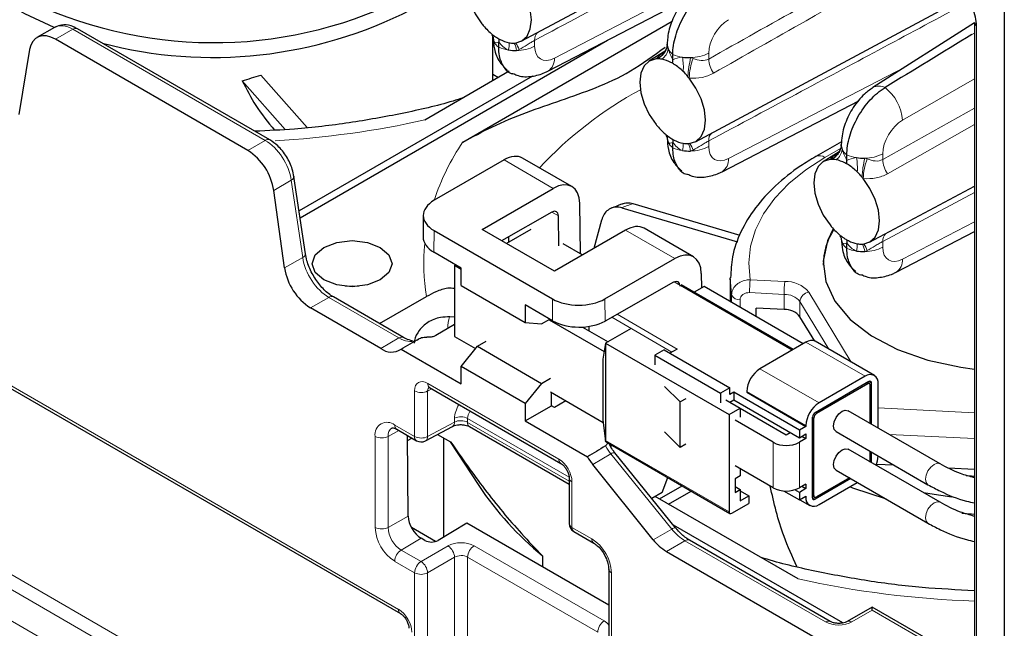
# Paper-space layout 'Blatt2' of a CAD drawing. Header units: millimetres. Extents: x 5 to 418, y 2 to 292.
# Tile 50 of 76: x 257 to 284, y 115 to 131. Entities that reach past the tile are written whole.
import ezdxf

# ---------------------------------------------------------------- set-up
doc = ezdxf.new("R2010")
doc.units = ezdxf.units.MM

psp = doc.layouts.new('Blatt2')

# ---------------------------------------------------------------- linework, layer by layer
at = {"color": 7, "linetype": 'Continuous', "lineweight": 25}
for p, q in [((283.821, 199.446), (283.821, 112.032)), ((270.822, 130.685), (277.534, 134.278)), ((271.54, 129.879), (275.225, 131.789)), ((275.507, 127.98), (282.219, 131.573)), ((269.251, 127.973), (274.88, 131.223)), ((283.016, 131.183), (280.282, 129.435)), ((283.016, 131.184), (283.016, 112.545)), ((258.255, 131.056), (257.787, 130.785)), ((264.056, 128.029), (258.878, 131.018)), ((263.464, 127.747), (258.287, 130.736)), ((264.868, 125.933), (273.142, 130.709)), ((270.055, 129.621), (270.055, 130.806)), ((270.214, 130.52), (270.214, 130.667)), ((257.59, 130.463), (257.298, 128.715)), ((274.695, 130.417), (274.257, 130.145)), ((274.714, 130.45), (274.724, 130.475)), ((274.747, 130.567), (274.749, 130.606)), ((274.899, 130.182), (274.899, 130.329)), ((270.498, 129.877), (268.226, 128.565)), ((264.47, 128.308), (263.309, 129.623)), ((265.063, 128.361), (263.815, 129.774)), ((271.119, 129.746), (264.84, 126.121)), ((270.055, 129.799), (270.209, 129.71)), ((276.224, 127.174), (279.91, 129.085)), ((274.899, 127.816), (274.899, 127.963)), ((279.438, 127.981), (278.745, 127.582)), ((279.398, 127.746), (279.409, 127.771)), ((279.432, 127.863), (279.434, 127.902)), ((270.357, 127.49), (268.477, 126.405)), ((272.184, 126.773), (270.855, 127.54)), ((279.38, 127.713), (278.942, 127.441)), ((279.583, 127.478), (279.583, 127.624)), ((265.011, 124.966), (264.704, 127.044)), ((264.453, 124.585), (264.16, 126.67)), ((269.767, 125.619), (271.682, 126.725)), ((280.191, 125.276), (283.016, 126.788)), ((272.416, 124.967), (272.396, 126.32)), ((273.527, 126.205), (276.643, 125.289)), ((273.824, 126.318), (276.705, 125.471)), ((268.184, 125.999), (268.179, 125.414)), ((271.647, 126.088), (270.289, 125.318)), ((271.83, 125.183), (271.824, 125.984)), ((272.78, 125.113), (272.99, 125.883)), ((271.712, 124.496), (269.767, 125.619)), ((271.075, 125.619), (270.421, 125.241)), ((275.455, 124.885), (274.125, 125.653)), ((268.477, 125.588), (271.659, 123.751)), ((270.476, 125.424), (270.474, 125.272)), ((273.627, 125.602), (271.712, 124.496)), ((280.909, 124.47), (283.016, 125.562)), ((271.936, 125.244), (272.472, 124.935)), ((279.583, 125.112), (279.583, 125.258)), ((269.207, 124.581), (268.472, 125.006)), ((273.073, 123.751), (274.953, 124.837)), ((269.048, 124.673), (269.025, 124.659)), ((269.025, 124.659), (269.207, 124.554)), ((269.025, 124.659), (269.025, 122.74)), ((269.207, 124.112), (269.207, 124.581)), ((275.666, 124.432), (275.672, 124.047)), ((276.482, 123.859), (276.445, 124.317)), ((276.445, 124.291), (276.445, 123.682)), ((269.207, 124.112), (270.928, 123.119)), ((274.917, 124.2), (273.077, 123.157)), ((278.14, 122.39), (275.126, 124.13)), ((275.742, 124.088), (275.471, 123.931)), ((278.411, 122.547), (275.742, 124.088)), ((267.655, 122.714), (265.766, 123.804)), ((267.009, 123.087), (268.269, 123.814)), ((267.038, 122.417), (265.149, 123.508)), ((270.928, 123.588), (270.928, 123.119)), ((271.663, 123.164), (270.928, 123.588)), ((277.144, 123.278), (277.144, 123.503)), ((277.894, 123.465), (277.144, 123.503)), ((269.025, 123.262), (268.894, 123.268)), ((278.72, 122.619), (278.322, 123.273)), ((254.283, 122.956), (267.571, 115.286)), ((269.025, 123.064), (268.523, 122.77)), ((270.928, 123.119), (271.367, 123.078)), ((271.367, 123.078), (271.593, 123.204)), ((271.569, 123.19), (273.054, 122.333)), ((272.473, 122.995), (273.161, 122.598)), ((272.649, 122.894), (272.649, 123.014)), ((273.78, 122.955), (273.09, 122.557)), ((269.025, 122.74), (269.589, 122.415)), ((269.207, 121.934), (269.639, 122.478)), ((269.639, 122.478), (269.873, 122.618)), ((269.639, 122.478), (271.367, 121.48)), ((273.09, 122.557), (273.02, 122.128)), ((273.09, 122.557), (276.414, 120.639)), ((273.09, 122.557), (273.09, 119.944)), ((278.482, 122.588), (277.245, 121.874)), ((280.323, 121.694), (278.732, 122.613)), ((267.585, 122.401), (269.207, 121.464)), ((274.664, 122.384), (274.416, 122.241)), ((274.416, 122.241), (274.416, 121.975)), ((274.416, 122.241), (276.184, 121.22)), ((274.664, 122.384), (276.432, 121.363)), ((275.017, 122.404), (274.823, 122.292)), ((269.207, 121.464), (269.207, 121.934)), ((270.928, 120.941), (269.207, 121.934)), ((273.02, 122.128), (273.02, 120.499)), ((280.073, 121.669), (278.836, 120.955)), ((268.355, 121.365), (271.884, 119.328)), ((271.367, 121.48), (270.928, 120.941)), ((271.367, 121.48), (271.605, 121.618)), ((275.094, 120.979), (274.674, 121.398)), ((280.179, 121.526), (278.73, 120.69)), ((280.144, 121.465), (278.765, 120.669)), ((280.194, 121.47), (280.138, 121.503)), ((280.215, 120.399), (280.215, 121.424)), ((280.25, 120.379), (280.25, 121.486)), ((280.427, 120.277), (280.427, 121.465)), ((271.605, 121.251), (273.028, 120.43)), ((271.633, 120.879), (271.631, 121.236)), ((276.432, 121.363), (276.184, 121.22)), ((276.184, 121.22), (276.184, 120.955)), ((276.432, 121.179), (276.432, 121.363)), ((276.538, 121.241), (276.432, 121.179)), ((278.305, 120.22), (276.538, 121.241)), ((276.538, 121.241), (276.538, 121.037)), ((276.891, 121.261), (276.891, 121.241)), ((276.891, 121.241), (278.482, 120.322)), ((270.928, 120.941), (270.928, 120.471)), ((270.928, 120.471), (271.633, 120.879)), ((271.712, 120.834), (271.633, 120.879)), ((272.017, 121.013), (271.712, 120.834)), ((275.247, 121.067), (275.094, 120.979)), ((275.094, 119.754), (275.094, 120.979)), ((276.325, 121.037), (276.714, 120.812)), ((276.432, 120.975), (276.538, 121.037)), ((276.538, 121.037), (278.305, 120.016)), ((276.414, 120.639), (276.714, 120.812)), ((276.414, 120.639), (276.414, 118.026)), ((276.714, 120.812), (276.714, 120.567)), ((276.714, 120.812), (277.952, 120.098)), ((282.092, 119.316), (279.617, 120.744)), ((268.244, 119.933), (268.97, 120.323)), ((269.428, 120.316), (272.113, 118.766)), ((270.928, 120.471), (272.601, 119.505)), ((273.02, 120.488), (273.09, 119.924)), ((277.598, 119.894), (276.573, 120.485)), ((278.482, 120.322), (278.305, 120.22)), ((278.482, 120.343), (278.482, 120.322)), ((278.659, 118.403), (278.659, 120.567)), ((278.694, 118.465), (278.694, 120.547)), ((267.468, 120.244), (268.001, 119.936)), ((267.778, 117.903), (267.762, 120.075)), ((268.567, 120.106), (268.919, 119.903)), ((275.094, 119.754), (274.674, 120.173)), ((277.952, 120.098), (278.058, 120.159)), ((278.305, 120.22), (278.305, 120.016)), ((278.305, 120.016), (278.482, 120.118)), ((278.376, 120.057), (278.482, 119.996)), ((278.482, 120.118), (278.482, 119.996)), ((279.292, 120.182), (281.767, 118.753)), ((267.763, 119.941), (267.878, 120.008)), ((268.732, 120.01), (268.732, 117.345)), ((268.907, 119.91), (269.679, 118.729)), ((273.091, 119.924), (273.09, 119.93)), ((273.105, 119.902), (276.435, 117.98)), ((275.247, 119.842), (275.094, 119.754)), ((278.482, 119.996), (278.305, 119.894)), ((274.976, 117.592), (273.339, 119.614)), ((282.092, 118.279), (279.617, 119.707)), ((280.215, 119.362), (280.215, 119.649)), ((280.25, 119.342), (280.25, 119.629)), ((274.372, 117.273), (272.743, 119.299)), ((277.598, 118.669), (276.573, 119.261)), ((280.377, 119.309), (280.845, 119.285)), ((276.714, 118.995), (276.573, 118.914)), ((276.714, 119.179), (276.714, 118.995)), ((279.292, 119.145), (281.767, 117.716)), ((282.313, 119.211), (283.016, 119.175)), ((272.113, 118.932), (272.113, 117.707)), ((274.542, 118.371), (275.15, 118.722)), ((274.614, 118.546), (274.765, 118.944)), ((276.573, 118.914), (276.573, 118.546)), ((278.482, 118.771), (278.305, 118.669)), ((278.482, 118.771), (278.482, 118.648)), ((279.688, 118.916), (278.73, 118.363)), ((279.653, 118.936), (278.765, 118.424)), ((278.836, 118.22), (279.865, 118.814)), ((274.614, 118.546), (274.334, 118.384)), ((274.786, 118.23), (275.393, 118.581)), ((276.573, 118.709), (276.714, 118.628)), ((276.573, 118.546), (276.714, 118.628)), ((276.714, 118.628), (276.714, 118.322)), ((276.714, 118.587), (276.944, 118.454)), ((276.714, 118.322), (276.944, 118.454)), ((276.944, 118.454), (276.944, 118.25)), ((277.881, 118.587), (278.305, 118.342)), ((278.305, 118.546), (278.183, 118.617)), ((278.482, 118.648), (278.305, 118.546)), ((278.305, 118.546), (278.305, 118.342)), ((278.376, 118.71), (278.482, 118.648)), ((278.659, 118.451), (278.715, 118.419)), ((278.273, 116.217), (274.427, 118.438)), ((276.485, 117.985), (276.944, 118.25)), ((278.305, 118.342), (278.482, 118.444)), ((278.318, 118.349), (278.586, 118.195)), ((278.482, 118.444), (278.482, 118.424)), ((269.354, 117.717), (268.583, 117.256)), ((273.173, 115.512), (269.354, 117.717)), ((279.476, 115.033), (274.917, 117.665)), ((268.511, 117.226), (267.863, 117.6)), ((272.238, 117.491), (272.771, 117.183)), ((268.229, 117.253), (268.123, 117.314)), ((279.137, 115.073), (275.35, 117.26)), ((274.726, 116.959), (283.768, 111.739)), ((271.393, 116.841), (271.393, 116.54)), ((273.173, 116.486), (273.173, 114.036)), ((280.267, 115.461), (279.595, 115.073)), ((283.016, 113.874), (280.267, 115.461))]:
    psp.add_line(p, q, dxfattribs=at)
at = {"color": 7, "linetype": 'Continuous', "lineweight": 18}
for p, q in [((271.711, 130.231), (276.476, 132.701)), ((258.753, 131.005), (258.287, 130.736)), ((263.931, 128.017), (258.753, 131.005)), ((283.016, 130.905), (282.947, 130.861)), ((283.075, 131.102), (283.075, 112.463)), ((271.181, 130.707), (271.181, 130.552)), ((282.947, 130.861), (283.016, 130.901)), ((275.865, 130.361), (275.865, 130.206)), ((276.395, 127.526), (281.161, 129.996)), ((283.016, 129.677), (281.08, 128.559)), ((280.55, 127.502), (283.016, 128.886)), ((283.016, 128.445), (280.675, 127.119)), ((263.464, 127.747), (263.931, 128.017)), ((275.865, 128.003), (275.865, 127.848)), ((279.415, 127.799), (278.995, 127.557)), ((271.682, 126.725), (270.357, 127.49)), ((280.55, 127.657), (280.55, 127.502)), ((264.631, 126.942), (264.16, 126.67)), ((264.938, 124.865), (264.631, 126.942)), ((283.016, 126.616), (280.55, 125.298)), ((271.824, 125.984), (271.645, 126.087)), ((281.08, 124.822), (283.016, 125.825)), ((268.477, 125.588), (268.472, 125.006)), ((274.953, 124.837), (273.627, 125.602)), ((280.55, 125.298), (280.55, 125.144)), ((264.453, 124.585), (264.938, 124.865)), ((278.111, 122.374), (274.933, 124.208)), ((276.984, 124.269), (277.915, 124.222)), ((265.641, 123.792), (265.149, 123.508)), ((267.53, 122.701), (265.641, 123.792)), ((271.663, 123.164), (271.659, 123.751)), ((273.073, 123.751), (273.077, 123.157)), ((276.482, 123.661), (276.482, 123.859)), ((277.894, 123.874), (276.963, 123.921)), ((277.894, 123.465), (277.894, 123.874)), ((278.558, 123.934), (279.701, 122.053)), ((276.709, 123.729), (276.709, 123.53)), ((279.102, 122.399), (278.322, 123.682)), ((278.322, 123.273), (278.322, 123.682)), ((274.876, 122.322), (273.256, 123.258)), ((273.398, 123.339), (275.017, 122.404)), ((254.231, 123.071), (267.519, 115.4)), ((267.038, 122.417), (267.53, 122.701)), ((280.073, 121.669), (278.482, 122.588)), ((277.245, 121.874), (278.836, 120.955)), ((268.303, 121.48), (271.832, 119.442)), ((280.144, 121.465), (280.108, 121.486)), ((280.25, 121.486), (280.179, 121.526)), ((267.949, 120.051), (267.949, 121.276)), ((268.41, 121.333), (268.3, 121.274)), ((268.3, 121.274), (268.3, 120.049)), ((278.482, 120.343), (276.891, 121.261)), ((278.73, 120.69), (278.765, 120.669)), ((280.427, 120.821), (283.016, 120.69)), ((267.416, 120.359), (267.949, 120.051)), ((268.3, 120.049), (269.025, 120.439)), ((269.025, 120.439), (269.025, 120.539)), ((272.11, 118.959), (269.376, 120.537)), ((269.376, 120.537), (269.376, 120.43)), ((269.376, 120.43), (272.113, 118.851)), ((273.02, 120.499), (273.09, 119.93)), ((278.694, 120.547), (278.659, 120.567)), ((266.889, 117.605), (266.889, 120.054)), ((267.524, 120.212), (267.239, 120.052)), ((267.239, 120.052), (267.239, 117.603)), ((283.016, 119.992), (280.72, 120.108)), ((273.09, 119.944), (276.414, 118.026)), ((273.202, 119.846), (273.19, 119.834)), ((273.239, 119.825), (273.24, 119.755)), ((277.598, 118.669), (277.598, 119.894)), ((278.305, 119.894), (278.305, 118.669)), ((273.233, 119.582), (272.743, 119.299)), ((274.87, 117.56), (273.233, 119.582)), ((272.186, 118.83), (272.186, 117.605)), ((278.659, 118.485), (278.694, 118.465)), ((278.464, 118.434), (278.482, 118.424)), ((278.659, 118.403), (278.73, 118.363)), ((267.778, 117.903), (267.239, 117.603)), ((272.186, 117.605), (272.719, 117.297)), ((274.372, 117.273), (274.87, 117.56)), ((255.304, 117.369), (267.799, 110.156)), ((268.123, 117.314), (267.59, 116.996)), ((275.225, 117.247), (274.726, 116.959)), ((279.012, 115.06), (275.225, 117.247)), ((267.799, 109.751), (255.131, 117.065)), ((267.59, 116.996), (268.123, 116.688)), ((268.123, 116.688), (268.849, 117.107)), ((269.55, 117.11), (273.054, 115.087)), ((254.405, 116.646), (267.693, 108.975)), ((267.949, 116.383), (267.416, 116.691)), ((269.025, 116.801), (268.3, 116.382)), ((269.025, 109.248), (269.025, 116.801)), ((272.881, 114.783), (269.376, 116.806)), ((269.376, 116.806), (269.376, 109.246)), ((267.949, 108.83), (267.949, 116.383)), ((268.3, 116.382), (268.3, 108.829)), ((273.246, 116.384), (273.246, 113.934)), ((280.267, 115.377), (279.72, 115.06)), ((283.016, 113.789), (280.267, 115.377))]:
    psp.add_line(p, q, dxfattribs=at)
at = {"color": 7, "linetype": 'Continuous', "lineweight": 25, "flags": 128}
for points in [[(269.762, 132.912), (269.581, 132.854), (269.442, 132.724), (269.355, 132.529), (269.325, 132.284), (269.355, 132.004), (269.442, 131.709), (269.581, 131.418), (269.762, 131.151)], [(270.656, 130.635), (270.837, 130.693), (270.976, 130.823), (271.063, 131.018), (271.093, 131.263), (271.063, 131.543), (270.976, 131.839), (270.837, 132.129), (270.656, 132.396)], [(258.249, 131.053), (257.458, 131.421), (257.335, 131.489)], [(258.287, 130.736), (258.164, 130.794), (258.045, 130.826), (257.933, 130.831), (257.832, 130.807), (257.745, 130.757), (257.674, 130.681), (257.622, 130.582), (257.59, 130.463)], [(274.447, 130.208), (274.266, 130.15), (274.127, 130.02), (274.039, 129.825), (274.01, 129.58), (274.039, 129.3), (274.127, 129.004), (274.266, 128.714), (274.447, 128.447)], [(275.34, 127.931), (275.522, 127.989), (275.66, 128.119), (275.748, 128.314), (275.777, 128.559), (275.748, 128.839), (275.66, 129.134), (275.522, 129.425), (275.34, 129.692)], [(279.131, 127.504), (278.95, 127.446), (278.811, 127.315), (278.724, 127.121), (278.694, 126.875), (278.724, 126.595), (278.811, 126.3), (278.95, 126.009), (279.131, 125.742)], [(280.025, 125.226), (280.206, 125.284), (280.345, 125.415), (280.432, 125.609), (280.462, 125.855), (280.432, 126.135), (280.345, 126.43), (280.206, 126.721), (280.025, 126.988)], [(279.218, 125.641), (279.059, 125.313), (278.946, 124.768), (279.014, 124.221), (279.26, 123.691), (279.675, 123.197), (280.245, 122.758), (280.948, 122.389), (281.76, 122.103), (282.65, 121.911), (283.016, 121.863)], [(265.507, 125.138), (265.855, 125.273), (266.267, 125.32), (266.678, 125.273), (267.027, 125.138), (267.26, 124.937), (267.342, 124.699), (267.26, 124.462), (267.027, 124.261), (266.678, 124.126), (266.267, 124.079), (265.855, 124.126), (265.507, 124.261), (265.274, 124.462), (265.192, 124.699), (265.274, 124.937), (265.507, 125.138)], [(266.441, 124.087), (266.267, 124.095), (266.093, 124.087)], [(279.292, 120.182), (279.292, 120.182), (279.242, 120.239), (279.225, 120.33), (279.242, 120.442), (279.292, 120.557), (279.366, 120.657), (279.454, 120.728), (279.542, 120.759), (279.617, 120.744)], [(279.292, 119.145), (279.292, 119.145), (279.242, 119.202), (279.225, 119.293), (279.242, 119.405), (279.292, 119.52), (279.366, 119.62), (279.454, 119.691), (279.542, 119.722), (279.617, 119.707)], [(283.016, 118.974), (282.942, 118.98), (282.797, 118.992)], [(280.651, 118.36), (279.748, 118.661), (279.661, 118.696)], [(282.407, 118.42), (281.819, 118.506), (281.644, 118.537)], [(283.016, 117.953), (282.942, 117.959), (282.677, 117.982)], [(280.267, 115.377), (280.267, 115.412), (280.267, 115.439), (280.267, 115.455), (280.267, 115.461), (280.267, 115.461)]]:
    psp.add_lwpolyline(points, dxfattribs=at)
at = {"color": 7, "linetype": 'Continuous', "lineweight": 18, "flags": 128}
for points in [[(278.995, 127.557), (278.475, 127.221), (278.022, 126.854), (277.644, 126.46), (277.344, 126.044), (277.125, 125.612), (276.992, 125.168), (276.945, 124.718), (276.984, 124.269)], [(264.631, 126.942), (264.662, 126.964), (264.685, 126.987), (264.699, 127.011), (264.705, 127.034), (264.704, 127.044)], [(264.938, 124.865), (264.969, 124.886), (264.992, 124.909), (265.007, 124.933), (265.012, 124.957), (265.011, 124.966)], [(281.767, 118.753), (281.717, 118.81), (281.699, 118.902), (281.717, 119.013), (281.767, 119.128), (281.841, 119.229), (281.929, 119.3), (282.017, 119.33), (282.092, 119.316), (282.093, 119.315)], [(281.767, 117.716), (281.717, 117.773), (281.699, 117.865), (281.717, 117.976), (281.767, 118.091), (281.841, 118.192), (281.929, 118.263), (282.017, 118.293), (282.092, 118.279), (282.093, 118.278)]]:
    psp.add_lwpolyline(points, dxfattribs=at)
at = {"color": 7, "linetype": 'Continuous', "lineweight": 25}
for centre, radius, start, end in [((262.536, 142.201), 11.555, 245.0626, 297.4229), ((262.517, 141.974), 11.725, 255.3278, 297.0987), ((283.112, 131.191), 0.0962, 184.1596, 247.1613), ((271.333, 132.404), 2.009, 218.5742, 220.0953), ((271.231, 132.315), 1.874, 220.0477, 225.8217), ((270.985, 132.054), 1.516, 225.5941, 237.1599), ((270.326, 130.781), 0.262, 176.3402, 205.1674), ((270.661, 131.493), 0.866, 242.019, 258.8274), ((270.605, 131.232), 0.599, 259.2628, 271.6172), ((270.664, 131.712), 1.278, 261.3872, 271.3694), ((270.605, 131.148), 0.516, 271.8752, 275.6412), ((275.011, 130.59), 0.262, 176.3392, 205.1679), ((274.497, 129.699), 0.511, 91.8527, 95.6505), ((274.498, 129.611), 0.599, 79.2602, 91.62), ((274.441, 129.35), 0.866, 62.0179, 78.8284), ((275.349, 131.52), 1.278, 261.3874, 271.3694), ((274.117, 128.789), 1.515, 45.5936, 57.1603), ((273.872, 128.528), 1.874, 40.0471, 45.8223), ((273.779, 128.447), 1.997, 38.5716, 40.1015), ((276.016, 129.698), 2.007, 218.5738, 220.0963), ((275.915, 129.611), 1.874, 220.0475, 225.8219), ((275.67, 129.35), 1.516, 225.594, 237.1599), ((275.011, 128.077), 0.262, 176.3392, 205.1679), ((275.346, 128.789), 0.866, 242.0191, 258.8272), ((262.614, 126.434), 1.564, 8.6902, 57.0934), ((275.349, 129.007), 1.278, 261.3874, 271.3694), ((275.29, 128.528), 0.599, 259.263, 271.6173), ((275.29, 128.444), 0.516, 271.8752, 275.6412), ((279.695, 127.885), 0.262, 176.3395, 205.1687), ((279.182, 126.994), 0.512, 91.8575, 95.6486), ((279.182, 126.907), 0.599, 79.2607, 91.6189), ((279.126, 126.646), 0.866, 62.0179, 78.8284), ((280.033, 128.816), 1.278, 261.3877, 271.3691), ((278.802, 126.085), 1.515, 45.5936, 57.1604), ((278.557, 125.823), 1.874, 40.0471, 45.8223), ((278.463, 125.742), 1.997, 38.5716, 40.1015), ((280.759, 124.643), 1.814, 147.246, 179.5121), ((280.704, 126.996), 2.011, 218.5746, 220.0943), ((280.6, 126.907), 1.874, 220.048, 225.8217), ((280.354, 126.645), 1.516, 225.594, 237.1599), ((279.695, 125.372), 0.262, 176.3395, 205.1687), ((280.03, 126.084), 0.866, 242.019, 258.8272), ((279.974, 125.823), 0.599, 259.263, 271.6173), ((279.974, 125.739), 0.516, 271.8752, 275.6412), ((280.033, 126.303), 1.278, 261.3877, 271.3691), ((265.999, 124.821), 1.564, 188.6903, 237.0934), ((277.911, 122.931), 0.534, 39.8117, 91.8974), ((278.629, 122.383), 0.251, 65.6934, 125.6181), ((267.324, 122.795), 0.473, 232.9405, 303.577), ((277.659, 121.226), 0.768, 122.6052, 177.3946), ((280.211, 121.5), 0.218, 350.786, 129.2038), ((280.171, 121.431), 0.0437, 350.7873, 129.2001), ((280.207, 121.493), 0.0437, 350.7865, 129.2046), ((279.25, 120.308), 0.768, 122.6052, 177.3946), ((278.812, 120.56), 0.154, 122.6048, 177.3945), ((278.848, 120.54), 0.154, 122.607, 177.3936), ((268.126, 120.153), 0.25, 240.0027, 298.2656), ((277.952, 120.576), 0.769, 242.6097, 297.3904), ((279.723, 119.571), 0.705, 335.3275, 356.4169), ((274.065, 120.36), 1.695, 210.2751, 218.7365), ((276.796, 123.467), 8.549, 213.6535, 230.8102), ((277.952, 119.351), 0.769, 242.6097, 297.3904), ((278.737, 118.458), 0.0437, 170.7857, 309.2019), ((278.698, 118.389), 0.218, 170.7857, 309.2041), ((278.702, 118.396), 0.0437, 170.7873, 309.2002), ((276.457, 118.019), 0.0437, 170.7832, 309.2044), ((272.363, 117.707), 0.25, 180, 240.0027), ((275.398, 118.074), 1.302, 217.9789, 238.8936)]:
    psp.add_arc(centre, radius, start, end, dxfattribs=at)
at = {"color": 7, "linetype": 'Continuous', "lineweight": 18}
for centre, radius, start, end in [((258.826, 130.91), 0.12, 64.1447, 127.1682), ((271.443, 130.729), 0.263, 133.7759, 184.8419), ((269.696, 130.652), 0.393, 2.5167, 31.8565), ((270.454, 130.849), 0.407, 206.1668, 233.8723), ((269.984, 130.598), 0.511, 342.933, 5.0689), ((270.625, 131.49), 1.053, 247.041, 261.6922), ((270.053, 130.343), 0.648, 8.1039, 26.663), ((269.945, 130.166), 0.867, 19.8339, 32.8729), ((270.689, 131.515), 1.081, 270.3271, 297.0844), ((274.293, 130.646), 0.464, 289.3955, 335.0393), ((274.304, 130.62), 0.446, 293.3457, 353.2383), ((274.366, 130.531), 0.411, 306.2808, 352.5882), ((275.139, 130.658), 0.407, 206.1669, 233.8721), ((271.328, 130.199), 0.384, 303.4364, 4.6996), ((275.31, 131.298), 1.053, 247.041, 261.6921), ((273.689, 129.985), 1.494, 355.637, 10.4643), ((278.526, 129.532), 3.226, 167.2829, 176.4273), ((276.961, 129.646), 1.621, 159.182, 178.3645), ((275.373, 131.324), 1.081, 270.3271, 297.0842), ((276.632, 130.244), 0.767, 182.8054, 213.276), ((279.214, 119.873), 10.831, 118.622, 136.8678), ((280.448, 129.128), 0.349, 62.4687, 118.4184), ((279.857, 128.469), 1.227, 4.2328, 52.1423), ((262.676, 153.702), 25.742, 273.3821, 282.449), ((264.003, 127.921), 0.12, 64.0633, 127.226), ((274.38, 127.948), 0.393, 2.5164, 31.8572), ((276.128, 128.025), 0.263, 133.7771, 184.8415), ((274.566, 124.364), 6.425, 145.8213, 161.4969), ((275.139, 128.145), 0.407, 206.1669, 233.8721), ((275.31, 128.785), 1.053, 247.041, 261.6921), ((274.669, 127.894), 0.511, 342.9338, 5.0681), ((274.738, 127.638), 0.648, 8.1034, 26.6632), ((274.63, 127.462), 0.867, 19.8315, 32.8753), ((275.373, 128.811), 1.081, 270.3271, 297.0842), ((278.977, 127.942), 0.464, 289.3955, 335.0393), ((278.988, 127.916), 0.446, 293.3451, 353.2385), ((279.051, 127.827), 0.411, 306.2813, 352.5877), ((279.823, 127.953), 0.407, 206.1665, 233.8725), ((276.013, 127.495), 0.384, 303.4362, 4.6998), ((278.849, 127.362), 0.243, 53.2554, 115.4484), ((279.994, 128.594), 1.053, 247.041, 261.6921), ((278.373, 127.281), 1.494, 355.637, 10.4643), ((283.21, 126.828), 3.225, 167.2826, 176.4276), ((281.646, 126.942), 1.621, 159.182, 178.3645), ((280.058, 128.619), 1.081, 270.3269, 297.0846), ((281.316, 127.539), 0.767, 182.8061, 213.2753), ((279.065, 125.244), 0.393, 2.5168, 31.8568), ((280.813, 125.321), 0.263, 133.7774, 184.8405), ((273.466, 124.699), 5.271, 174.0594, 189.6611), ((279.823, 125.44), 0.407, 206.1665, 233.8725), ((279.994, 126.081), 1.053, 247.041, 261.6921), ((279.353, 125.189), 0.511, 342.9338, 5.0681), ((279.423, 124.934), 0.648, 8.1029, 26.6643), ((279.314, 124.758), 0.868, 19.8363, 32.8705), ((280.058, 126.106), 1.081, 270.3269, 297.0846), ((280.697, 124.79), 0.384, 303.4365, 4.6995), ((279.743, 123.921), 2.78, 172.8219, 180.0107), ((280.674, 123.874), 2.78, 172.8219, 180.0107), ((277.942, 123.42), 0.802, 39.812, 91.8971), ((265.713, 123.696), 0.12, 64.0805, 127.2296), ((276.686, 123.953), 0.225, 204.8824, 275.7544), ((277.911, 123.34), 0.534, 39.8117, 91.8974), ((278.604, 123.654), 0.284, 99.4457, 174.32), ((269.671, 122.995), 0.824, 160.6088, 182.3842), ((267.602, 122.606), 0.119, 62.7101, 127.3629), ((268.422, 121.465), 0.12, 172.7889, 235.8989), ((268.126, 121.618), 0.385, 242.6564, 296.7664), ((269.199, 120.195), 0.385, 62.6566, 116.7661), ((267.21, 120.106), 0.326, 50.7968, 189.2139), ((267.539, 120.345), 0.123, 173.7394, 234.9484), ((268.901, 120.427), 0.125, 303.6653, 5.5215), ((269.499, 120.417), 0.124, 173.7719, 234.9159), ((267.066, 120.396), 0.385, 242.6565, 296.7661), ((267.481, 120.079), 0.244, 124.393, 186.3514), ((268.126, 120.393), 0.385, 242.6564, 296.7664), ((268.072, 120.037), 0.123, 173.7394, 234.9484), ((268.175, 120.037), 0.125, 303.6625, 5.5255), ((273.318, 119.488), 0.127, 80.9173, 132.2845), ((271.952, 119.427), 0.12, 172.8229, 235.758), ((272.238, 118.945), 0.127, 186.7955, 245.4734), ((272.236, 117.718), 0.123, 185.0815, 246.2385), ((268.033, 117.657), 1.146, 182.6055, 237.3945), ((267.066, 117.947), 0.385, 242.6565, 296.7661), ((268, 117.637), 0.762, 182.6054, 237.3946), ((272.308, 117.592), 0.123, 173.7394, 234.9484), ((274.956, 117.466), 0.127, 80.913, 132.2888), ((272.84, 117.283), 0.122, 173.1992, 234.836), ((272.102, 116.332), 1.146, 2.6056, 57.3944), ((275.298, 117.148), 0.123, 65.0289, 126.2812), ((267.801, 116.674), 0.385, 123.2297, 177.3476), ((268.63, 116.776), 0.396, 3.5224, 56.4776), ((269.761, 116.788), 0.385, 123.2297, 177.3477), ((268.334, 116.366), 0.385, 123.2297, 177.3476), ((267.904, 116.357), 0.396, 3.5221, 56.4779), ((268.126, 116.726), 0.385, 242.6564, 296.7664), ((273.299, 116.499), 0.127, 186.9115, 245.4639), ((283.868, 141.653), 26.044, 257.5955, 268.1255), ((267.645, 115.388), 0.127, 174.5224, 233.3126), ((273.265, 114.765), 0.385, 123.2297, 177.3477), ((279.086, 114.957), 0.127, 66.7621, 125.4965), ((279.646, 114.958), 0.126, 54.4937, 113.3439)]:
    psp.add_arc(centre, radius, start, end, dxfattribs=at)
for centre, major_axis, ratio, start_param, end_param in [((276.41, 130.659), (0.39, 0.641), 0.592292, 0.825291, 2.369907), ((258.758, 130.191), (-0.505, 0.863), 0.573591, 5.494638, 6.279955), ((271.725, 130.851), (0.39, 0.641), 0.592292, 2.369907, 3.914523), ((281.094, 127.955), (0.39, 0.641), 0.592292, 0.825291, 2.369907), ((263.935, 127.203), (-0.505, 0.863), 0.573591, 4.098375, 5.494638), ((276.41, 128.146), (0.39, 0.641), 0.592292, 2.369907, 3.914523), ((284.007, 122.253), (12.987, -1.587), 0.365166, 2.515302, 2.55301), ((281.094, 125.442), (0.39, 0.641), 0.592292, 2.369907, 3.914523), ((265.633, 124.604), (-0.508, 0.861), 0.571051, 0.954675, 2.350939), ((267.522, 123.513), (-0.508, 0.861), 0.571051, 2.350939, 3.030854), ((268.303, 121.071), (-0.25, 0.433), 0.577206, 5.498021, 7.068512), ((268.48, 121.173), (-0.132, 0.213), 0.576506, 6.236461, 7.051126), ((269.385, 120.739), (0.257, 0.429), 0.587369, 1.526019, 2.36515), ((269.559, 120.636), (0.132, 0.213), 0.597161, 1.4693, 2.374822), ((269.199, 120.336), (0.25, -0.007), 0.556803, 0.801667, 2.35501), ((273.58, 120.081), (-0.508, 0.861), 0.571051, 1.566455, 1.82734), ((271.832, 119.034), (-0.25, 0.433), 0.577557, 3.927224, 5.497716), ((275.217, 118.059), (-0.508, 0.861), 0.571051, 1.82734, 2.350939), ((269.196, 116.899), (0.5, 0.008), 0.587275, 0.776363, 2.329706), ((269.199, 116.697), (0.25, 0.008), 0.597067, 0.766692, 2.320035), ((267.519, 114.992), (-0.25, 0.433), 0.577557, 3.927224, 5.497716), ((272.701, 114.876), (0.5, 0.008), 0.587275, 0.323626, 0.776363), ((279.366, 115.265), (0.5, 0), 0.577332, 3.927029, 5.497749)]:
    psp.add_ellipse(centre, major_axis=major_axis, ratio=ratio, start_param=start_param, end_param=end_param, dxfattribs=at)
at = {"color": 7, "linetype": 'Continuous', "lineweight": 25}
for centre, major_axis, ratio, start_param, end_param in [((282.961, 130.257), (20.258, 12.315), 0.022083, 1.558058, 1.673678), ((262.555, 134.562), (7.305, 2.675), 0.634764, 4.584834, 4.652957), ((270.35, 126.677), (0.506, 0.862), 0.572322, 0.004289, 0.789605), ((271.689, 125.904), (0.493, 0.87), 0.582397, 5.501992, 7.064061), ((269.184, 125.996), (1, 0), 0.577288, 2.356233, 3.927029), ((271.647, 125.882), (0.123, 0.217), 0.582397, 5.493265, 7.055335), ((273.621, 124.789), (0.506, 0.862), 0.572322, 0.004289, 0.789605), ((269.179, 125.407), (1, -0.008), 0.572271, 3.141555, 3.931354), ((274.959, 124.016), (0.493, 0.87), 0.582397, 5.501992, 7.064061), ((274.917, 123.994), (0.123, 0.217), 0.582397, 5.493265, 7.055335), ((272.366, 124.16), (1, 0), 0.577288, 3.927029, 5.497825), ((272.37, 123.565), (1, -0.008), 0.572184, 3.931277, 5.502073), ((318.376, 152.871), (81.029, 47.59), 0.007557, 4.030482, 4.03825), ((267.522, 123.513), (-0.508, 0.861), 0.571051, 3.136255, 3.243308), ((330.932, 153.19), (81.029, 47.59), 0.007557, 2.361397, 2.369971), ((273.07, 120.038), (-0.015, 0.124), 0.105702, 3.654634, 3.847394), ((268.12, 117.706), (-0.244, 0.416), 0.572322, 0.781343, 2.351987), ((268.406, 117.358), (0.25, 0.004), 0.587232, 3.918075, 5.488795)]:
    psp.add_ellipse(centre, major_axis=major_axis, ratio=ratio, start_param=start_param, end_param=end_param, dxfattribs=at)
at = {"color": 7, "linetype": 'Continuous', "lineweight": 18}
for points, knots in [([(283.016, 137.04), (279.905, 135.373), (275.959, 133.26), (272.014, 131.152), (271.181, 130.707)], [0, 0, 0, 0, 0.788708, 1, 1, 1, 1]), ([(275.865, 130.206), (276.699, 130.674), (278.861, 131.888), (281.022, 133.098), (282.35, 133.842)], [0, 0, 0, 0, 0.38564, 1, 1, 1, 1]), ([(282.35, 133.419), (281.061, 132.692), (278.941, 131.495), (276.822, 130.294), (275.99, 129.823)], [0, 0, 0, 0, 0.607625, 1, 1, 1, 1]), ([(282.788, 131.706), (281.314, 130.916), (279.006, 129.681), (276.699, 128.448), (275.865, 128.003)], [0, 0, 0, 0, 0.638743, 1, 1, 1, 1]), ([(271.181, 130.707), (271.15, 130.691), (271.117, 130.672), (271.049, 130.632), (271.013, 130.61), (270.906, 130.544), (270.834, 130.5), (270.761, 130.461)], [0, 0, 0, 0, 0.25, 0.25, 0.5, 0.5, 1, 1, 1, 1]), ([(274.447, 130.208), (274.453, 130.215), (274.491, 130.26), (274.558, 130.316), (274.654, 130.378), (274.679, 130.394)], [0, 0, 0, 0, 0.119849, 0.776492, 1, 1, 1, 1]), ([(275.446, 130.222), (275.519, 130.194), (275.591, 130.173), (275.733, 130.161), (275.804, 130.171), (275.865, 130.206)], [0, 0, 0, 0, 0.5, 0.5, 1, 1, 1, 1]), ([(275.99, 129.823), (275.897, 129.77), (275.795, 129.734), (275.575, 129.691), (275.46, 129.686), (275.34, 129.692)], [0, 0, 0, 0, 0.5, 0.5, 1, 1, 1, 1]), ([(275.865, 128.003), (275.835, 127.987), (275.802, 127.968), (275.734, 127.928), (275.698, 127.905), (275.591, 127.839), (275.519, 127.795), (275.446, 127.756)], [0, 0, 0, 0, 0.25, 0.25, 0.5, 0.5, 1, 1, 1, 1]), ([(279.131, 127.504), (279.137, 127.511), (279.176, 127.556), (279.242, 127.612), (279.339, 127.674), (279.363, 127.69)], [0, 0, 0, 0, 0.119849, 0.776491, 1, 1, 1, 1]), ([(280.13, 127.518), (280.203, 127.49), (280.275, 127.469), (280.418, 127.456), (280.488, 127.467), (280.55, 127.502)], [0, 0, 0, 0, 0.5, 0.5, 1, 1, 1, 1]), ([(280.675, 127.119), (280.581, 127.065), (280.479, 127.029), (280.26, 126.987), (280.145, 126.981), (280.025, 126.988)], [0, 0, 0, 0, 0.5, 0.5, 1, 1, 1, 1]), ([(280.55, 125.298), (280.519, 125.282), (280.487, 125.264), (280.418, 125.223), (280.382, 125.201), (280.275, 125.135), (280.203, 125.091), (280.13, 125.052)], [0, 0, 0, 0, 0.25, 0.25, 0.5, 0.5, 1, 1, 1, 1]), ([(276.482, 123.859), (276.488, 123.904), (276.499, 123.996), (276.584, 124.118), (276.711, 124.211), (276.852, 124.261), (276.947, 124.266), (276.984, 124.269)], [0, 0, 0, 0, 0.213215, 0.426464, 0.640318, 0.855139, 1, 1, 1, 1]), ([(276.963, 123.921), (276.934, 123.92), (276.876, 123.918), (276.799, 123.886), (276.742, 123.836), (276.713, 123.78), (276.71, 123.743), (276.709, 123.729)], [0, 0, 0, 0, 0.2197511, 0.4395765, 0.6573266, 0.8712391, 1, 1, 1, 1])]:
    psp.add_open_spline(points, degree=3, knots=knots, dxfattribs=at)
at = {"color": 7, "linetype": 'Continuous', "lineweight": 25}
for points, knots in [([(275.597, 132.139), (275.521, 132.084), (275.322, 131.94), (275.056, 131.614), (274.84, 131.183), (274.756, 130.83), (274.75, 130.635), (274.749, 130.589)], [0, 0, 0, 0, 0.159013, 0.411873, 0.670951, 0.92152, 1, 1, 1, 1]), ([(274.899, 130.329), (274.899, 130.408), (274.905, 130.489), (274.931, 130.658), (274.951, 130.745), (275.002, 130.92), (275.033, 131.007), (275.107, 131.181), (275.15, 131.268), (275.244, 131.435), (275.296, 131.515), (275.408, 131.669), (275.467, 131.743), (275.653, 131.944), (275.788, 132.058), (275.925, 132.141)], [0, 0, 0, 0, 0.125, 0.125, 0.25, 0.25, 0.375, 0.375, 0.5, 0.5, 0.625, 0.625, 0.75, 0.75, 1, 1, 1, 1]), ([(283.075, 131.102), (283.075, 131.249), (283.032, 131.414), (282.915, 131.737), (282.84, 131.898), (282.765, 132.057)], [0, 0, 0, 0, 0.5, 0.5, 1, 1, 1, 1]), ([(258.878, 131.018), (258.821, 131.046), (258.682, 131.115), (258.469, 131.144), (258.337, 131.085), (258.284, 131.061)], [0, 0, 0, 0, 0.297598, 0.715389, 1, 1, 1, 1]), ([(270.027, 130.859), (270.034, 130.849), (270.058, 130.817), (270.064, 130.775), (270.064, 130.777), (270.064, 130.778)], [0, 0, 0, 0, 0.244895, 0.778693, 1, 1, 1, 1]), ([(270.064, 130.78), (270.071, 130.679), (270.085, 130.451), (270.207, 130.131), (270.377, 129.969), (270.454, 129.897)], [0, 0, 0, 0, 0.303832, 0.686795, 1, 1, 1, 1]), ([(269.251, 127.973), (269.51, 128.112), (270.399, 128.588), (271.583, 128.989), (272.816, 129.419), (273.76, 129.84), (274.386, 130.299), (274.697, 130.528)], [0, 0, 0, 0, 0.141329, 0.485261, 0.656664, 0.829099, 1, 1, 1, 1]), ([(270.605, 129.802), (270.6, 129.802), (270.493, 129.812), (270.35, 129.973), (270.229, 130.23), (270.218, 130.442), (270.214, 130.52)], [0, 0, 0, 0, 0.016728, 0.39681, 0.77696, 1, 1, 1, 1]), ([(274.716, 130.477), (274.711, 130.458), (274.698, 130.407), (274.665, 130.377), (274.667, 130.379), (274.668, 130.38)], [0, 0, 0, 0, 0.298923, 0.777573, 1, 1, 1, 1]), ([(274.748, 130.584), (274.747, 130.569), (274.745, 130.532), (274.724, 130.481), (274.711, 130.451)], [0, 0, 0, 0, 0.416019, 1, 1, 1, 1]), ([(270.613, 129.815), (270.653, 129.794), (270.805, 129.718), (271.108, 129.728), (271.374, 129.797), (271.512, 129.865), (271.54, 129.879)], [0, 0, 0, 0, 0.140062, 0.524209, 0.90346, 1, 1, 1, 1]), ([(263.309, 129.623), (263.425, 129.396), (263.67, 128.915), (264.004, 128.507), (264.181, 128.292)], [0, 0, 0, 0, 0.472782, 1, 1, 1, 1]), ([(280.282, 129.435), (280.205, 129.379), (280.007, 129.236), (279.741, 128.91), (279.524, 128.479), (279.44, 128.125), (279.435, 127.931), (279.433, 127.884)], [0, 0, 0, 0, 0.1590134, 0.4118728, 0.6709512, 0.9215202, 1, 1, 1, 1]), ([(279.583, 127.624), (279.583, 127.704), (279.59, 127.785), (279.616, 127.953), (279.635, 128.041), (279.686, 128.216), (279.718, 128.303), (279.792, 128.476), (279.835, 128.564), (279.929, 128.73), (279.98, 128.811), (280.092, 128.965), (280.152, 129.038), (280.337, 129.24), (280.473, 129.353), (280.61, 129.437)], [0, 0, 0, 0, 0.125, 0.125, 0.25, 0.25, 0.375, 0.375, 0.5, 0.5, 0.625, 0.625, 0.75, 0.75, 1, 1, 1, 1]), ([(269.26, 129.162), (269.168, 129.133), (268.646, 128.965), (267.62, 128.733), (266.195, 128.477), (264.863, 128.317), (264.007, 128.279), (263.651, 128.263)], [0, 0, 0, 0, 0.054063, 0.308091, 0.562681, 0.817712, 1, 1, 1, 1]), ([(264.704, 127.044), (264.691, 127.109), (264.655, 127.29), (264.513, 127.587), (264.295, 127.866), (264.128, 127.98), (264.056, 128.029)], [0, 0, 0, 0, 0.169241, 0.469204, 0.771017, 1, 1, 1, 1]), ([(274.711, 128.154), (274.719, 128.144), (274.742, 128.112), (274.748, 128.071), (274.748, 128.073), (274.748, 128.073)], [0, 0, 0, 0, 0.244896, 0.778694, 1, 1, 1, 1]), ([(274.749, 128.076), (274.755, 127.975), (274.77, 127.747), (274.892, 127.426), (275.062, 127.265), (275.138, 127.193)], [0, 0, 0, 0, 0.303833, 0.686795, 1, 1, 1, 1]), ([(275.289, 127.098), (275.285, 127.098), (275.178, 127.108), (275.035, 127.269), (274.913, 127.526), (274.903, 127.738), (274.899, 127.816)], [0, 0, 0, 0, 0.016728, 0.39681, 0.77696, 1, 1, 1, 1]), ([(279.4, 127.773), (279.395, 127.753), (279.383, 127.703), (279.35, 127.673), (279.352, 127.675), (279.353, 127.675)], [0, 0, 0, 0, 0.298922, 0.777572, 1, 1, 1, 1]), ([(279.433, 127.88), (279.432, 127.865), (279.43, 127.828), (279.408, 127.777), (279.396, 127.747)], [0, 0, 0, 0, 0.416018, 1, 1, 1, 1]), ([(278.745, 127.582), (278.608, 127.499), (278.211, 127.259), (277.644, 126.806), (277.1, 126.212), (276.712, 125.567), (276.483, 124.929), (276.464, 124.509), (276.456, 124.321)], [0, 0, 0, 0, 0.100009, 0.289557, 0.479102, 0.666855, 0.850956, 1, 1, 1, 1]), ([(275.297, 127.11), (275.338, 127.09), (275.489, 127.014), (275.792, 127.024), (276.058, 127.092), (276.196, 127.161), (276.224, 127.174)], [0, 0, 0, 0, 0.140062, 0.524209, 0.90346, 1, 1, 1, 1]), ([(273.527, 126.205), (273.474, 126.215), (273.37, 126.235), (273.218, 126.191), (273.093, 126.098), (273.02, 125.986), (272.997, 125.908), (272.99, 125.883)], [0, 0, 0, 0, 0.223626, 0.44722, 0.671411, 0.895137, 1, 1, 1, 1]), ([(273.555, 126.312), (273.535, 126.304), (273.43, 126.266), (273.33, 126.226), (273.249, 126.194)], [0, 0, 0, 0, 0.191179, 1, 1, 1, 1]), ([(273.557, 126.306), (273.57, 126.313), (273.628, 126.343), (273.724, 126.341), (273.8, 126.324), (273.824, 126.318)], [0, 0, 0, 0, 0.157537, 0.733549, 1, 1, 1, 1]), ([(279.396, 125.45), (279.403, 125.44), (279.427, 125.408), (279.433, 125.366), (279.433, 125.368), (279.433, 125.369)], [0, 0, 0, 0, 0.244896, 0.778694, 1, 1, 1, 1]), ([(279.433, 125.372), (279.44, 125.271), (279.454, 125.042), (279.576, 124.722), (279.746, 124.561), (279.823, 124.488)], [0, 0, 0, 0, 0.303833, 0.686795, 1, 1, 1, 1]), ([(279.974, 124.393), (279.969, 124.394), (279.862, 124.403), (279.719, 124.564), (279.598, 124.822), (279.587, 125.033), (279.583, 125.112)], [0, 0, 0, 0, 0.016728, 0.39681, 0.77696, 1, 1, 1, 1]), ([(265.766, 123.804), (265.722, 123.832), (265.599, 123.91), (265.39, 124.12), (265.181, 124.433), (265.055, 124.735), (265.023, 124.905), (265.011, 124.966)], [0, 0, 0, 0, 0.130469, 0.364794, 0.610068, 0.859294, 1, 1, 1, 1]), ([(279.982, 124.406), (280.022, 124.386), (280.174, 124.309), (280.477, 124.32), (280.743, 124.388), (280.881, 124.456), (280.909, 124.47)], [0, 0, 0, 0, 0.140062, 0.524209, 0.90346, 1, 1, 1, 1]), ([(269.025, 124.031), (268.965, 124.037), (268.81, 124.051), (268.548, 123.959), (268.354, 123.858), (268.269, 123.814)], [0, 0, 0, 0, 0.262265, 0.675946, 1, 1, 1, 1]), ([(268.894, 123.268), (268.812, 123.267), (268.604, 123.263), (268.306, 123.143), (268.067, 122.917), (267.954, 122.708), (267.942, 122.585), (267.939, 122.559)], [0, 0, 0, 0, 0.1842, 0.465834, 0.70868, 0.940714, 1, 1, 1, 1]), ([(267.896, 122.627), (267.838, 122.639), (267.764, 122.653), (267.673, 122.703), (267.655, 122.714)], [0, 0, 0, 0, 0.800101, 1, 1, 1, 1]), ([(268.077, 122.686), (268.096, 122.695), (268.134, 122.712), (268.207, 122.723), (268.256, 122.721), (268.281, 122.72)], [0, 0, 0, 0, 0.328847, 0.656325, 1, 1, 1, 1]), ([(268.523, 122.77), (268.497, 122.757), (268.446, 122.732), (268.357, 122.717), (268.302, 122.719), (268.281, 122.72)], [0, 0, 0, 0, 0.376159, 0.752587, 1, 1, 1, 1]), ([(268.322, 121.379), (268.323, 121.38), (268.324, 121.38), (268.345, 121.37), (268.355, 121.365)], [0, 0, 0, 0, 0.52578, 1, 1, 1, 1]), ([(268.97, 120.323), (268.987, 120.331), (269.022, 120.347), (269.105, 120.366), (269.203, 120.372), (269.301, 120.362), (269.381, 120.34), (269.413, 120.323), (269.428, 120.316)], [0, 0, 0, 0, 0.156504, 0.321511, 0.502704, 0.692822, 0.861529, 1, 1, 1, 1]), ([(267.345, 120.281), (267.345, 120.281), (267.346, 120.283), (267.353, 120.287), (267.42, 120.271), (267.459, 120.249), (267.468, 120.244)], [0, 0, 0, 0, 0.0132499, 0.5266508, 0.8974624, 1, 1, 1, 1]), ([(268.919, 119.903), (269.219, 119.475), (269.825, 118.615), (270.662, 117.595), (271.203, 117.037), (271.393, 116.841)], [0, 0, 0, 0, 0.390668, 0.78577, 1, 1, 1, 1]), ([(273.139, 119.883), (273.139, 119.871), (273.139, 119.847), (273.117, 119.817), (273.094, 119.801), (273.085, 119.795)], [0, 0, 0, 0, 0.346549, 0.756466, 1, 1, 1, 1]), ([(273.105, 119.903), (273.1, 119.905), (273.095, 119.908), (273.094, 119.913), (273.094, 119.913)], [0, 0, 0, 0, 0.97561, 1, 1, 1, 1]), ([(273.339, 119.614), (273.319, 119.639), (273.264, 119.706), (273.22, 119.784), (273.192, 119.833)], [0, 0, 0, 0, 0.370717, 1, 1, 1, 1]), ([(271.884, 119.328), (271.899, 119.318), (271.931, 119.297), (271.989, 119.237), (272.045, 119.157), (272.088, 119.065), (272.11, 118.984), (272.112, 118.947), (272.113, 118.932)], [0, 0, 0, 0, 0.154843, 0.318026, 0.496624, 0.684089, 0.869734, 1, 1, 1, 1]), ([(283.016, 118.939), (282.889, 118.975), (282.544, 119.072), (282.267, 119.222), (282.092, 119.316)], [0, 0, 0, 0, 0.368642, 1, 1, 1, 1]), ([(281.767, 118.753), (281.876, 118.694), (282.193, 118.524), (282.612, 118.352), (282.944, 118.278), (283.016, 118.262)], [0, 0, 0, 0, 0.293071, 0.846093, 1, 1, 1, 1]), ([(278.239, 116.551), (278.116, 116.82), (277.795, 117.521), (277.624, 118.259), (277.519, 118.715)], [0, 0, 0, 0, 0.383725, 1, 1, 1, 1]), ([(283.016, 117.902), (282.889, 117.938), (282.544, 118.035), (282.267, 118.185), (282.092, 118.279)], [0, 0, 0, 0, 0.368642, 1, 1, 1, 1]), ([(281.767, 117.716), (281.876, 117.657), (282.193, 117.487), (282.612, 117.315), (282.944, 117.241), (283.016, 117.225)], [0, 0, 0, 0, 0.293071, 0.846093, 1, 1, 1, 1]), ([(275.35, 117.26), (275.319, 117.279), (275.21, 117.346), (275.08, 117.467), (274.991, 117.573), (274.976, 117.592)], [0, 0, 0, 0, 0.2486095, 0.8701907, 1, 1, 1, 1]), ([(272.771, 117.183), (272.799, 117.164), (272.864, 117.122), (272.973, 117.007), (273.076, 116.85), (273.147, 116.68), (273.171, 116.556), (273.173, 116.501), (273.173, 116.486)], [0, 0, 0, 0, 0.147846, 0.3371706, 0.5392028, 0.7466708, 0.9328645, 1, 1, 1, 1]), ([(283.016, 115.902), (282.548, 115.925), (281.58, 115.973), (280.139, 116.153), (278.72, 116.42), (277.754, 116.642), (277.29, 116.794), (277.255, 116.805)], [0, 0, 0, 0, 0.23375, 0.48279, 0.731475, 0.979656, 1, 1, 1, 1]), ([(267.571, 115.286), (267.586, 115.275), (267.617, 115.255), (267.676, 115.195), (267.731, 115.115), (267.775, 115.023), (267.797, 114.941), (267.799, 114.905), (267.799, 114.89)], [0, 0, 0, 0, 0.154843, 0.318027, 0.496627, 0.684093, 0.869734, 1, 1, 1, 1]), ([(279.595, 115.073), (279.578, 115.065), (279.545, 115.048), (279.463, 115.027), (279.366, 115.019), (279.265, 115.027), (279.183, 115.049), (279.151, 115.066), (279.137, 115.073)], [0, 0, 0, 0, 0.154788, 0.317926, 0.496536, 0.684042, 0.869716, 1, 1, 1, 1])]:
    psp.add_open_spline(points, degree=3, knots=knots, dxfattribs=at)
at = {"color": 7, "linetype": 'Continuous', "lineweight": 18}
for points in [[(270.214, 130.667), (270.164, 130.641), (270.117, 130.634), (270.089, 130.67)], [(270.473, 130.448), (270.365, 130.491), (270.281, 130.573), (270.214, 130.667)], [(270.761, 130.461), (270.74, 130.45), (270.718, 130.44), (270.695, 130.434)], [(274.774, 130.478), (274.802, 130.39), (274.849, 130.285), (274.899, 130.182)], [(274.899, 130.182), (274.966, 130.218), (275.05, 130.247), (275.157, 130.256)], [(275.379, 130.242), (275.402, 130.237), (275.424, 130.23), (275.446, 130.222)], [(274.899, 127.963), (274.849, 127.937), (274.802, 127.929), (274.774, 127.965)], [(275.157, 127.744), (275.05, 127.786), (274.966, 127.869), (274.899, 127.963)], [(275.446, 127.756), (275.424, 127.745), (275.402, 127.736), (275.379, 127.73)], [(279.458, 127.774), (279.487, 127.685), (279.533, 127.581), (279.583, 127.478)], [(279.583, 127.478), (279.65, 127.513), (279.734, 127.542), (279.842, 127.552)], [(280.064, 127.538), (280.087, 127.533), (280.109, 127.526), (280.13, 127.518)], [(279.583, 125.258), (279.533, 125.232), (279.487, 125.225), (279.458, 125.261)], [(279.842, 125.039), (279.734, 125.082), (279.65, 125.165), (279.583, 125.258)], [(280.13, 125.052), (280.109, 125.041), (280.087, 125.032), (280.064, 125.025)]]:
    psp.add_open_spline(points, degree=3, dxfattribs=at)
at = {"color": 7, "linetype": 'Continuous', "lineweight": 25}
for points in [[(270.163, 130.781), (270.178, 130.771), (270.194, 130.762), (270.209, 130.753)], [(270.209, 130.753), (270.224, 130.744), (270.239, 130.736), (270.255, 130.728)], [(270.209, 130.753), (270.212, 130.725), (270.214, 130.697), (270.214, 130.667)], [(274.894, 130.09), (274.878, 130.099), (274.863, 130.107), (274.848, 130.115)], [(274.894, 130.09), (274.897, 130.121), (274.899, 130.152), (274.899, 130.182)], [(274.939, 130.062), (274.924, 130.072), (274.909, 130.081), (274.894, 130.09)], [(274.848, 128.076), (274.863, 128.067), (274.878, 128.057), (274.894, 128.049)], [(274.894, 128.049), (274.909, 128.04), (274.924, 128.031), (274.939, 128.024)], [(274.894, 128.049), (274.897, 128.021), (274.899, 127.992), (274.899, 127.963)], [(279.578, 127.386), (279.582, 127.417), (279.583, 127.448), (279.583, 127.478)], [(279.578, 127.386), (279.563, 127.394), (279.548, 127.403), (279.532, 127.411)], [(279.624, 127.358), (279.609, 127.368), (279.593, 127.377), (279.578, 127.386)], [(279.532, 125.372), (279.548, 125.362), (279.563, 125.353), (279.578, 125.344)], [(279.578, 125.344), (279.593, 125.335), (279.609, 125.327), (279.624, 125.319)], [(279.578, 125.344), (279.582, 125.317), (279.583, 125.288), (279.583, 125.258)]]:
    psp.add_open_spline(points, degree=3, dxfattribs=at)

doc.saveas('drawing.dxf')
